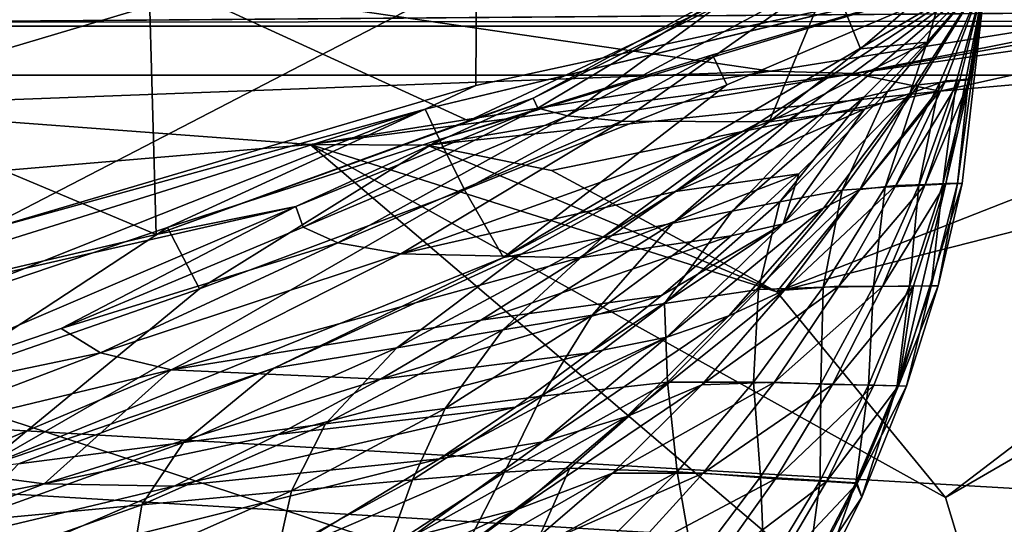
# Model space of a CAD drawing. Header units: metres. Extents: x -1004 to 0, y -808 to 0.
# Tile 132 of 136: x -130 to -77, y -82 to -55. Entities that reach past the tile are written whole.
import ezdxf

# ---------------------------------------------------------------- set-up
doc = ezdxf.new("R2010")
doc.units = ezdxf.units.M

msp = doc.modelspace()

# ---------------------------------------------------------------- linework, layer by layer
at = {"layer": 'None'}
for points in [[(-122.949295, -52.26717, 2041.881958), (-155.788605, -52.26717, 2035.012573), (-122.557411, -66.234146, 2039.442505)], [(-155.788605, -52.26717, 2035.012573), (-154.802704, -73.797615, 2031.346436), (-122.557411, -66.234146, 2039.442505)], [(-105.418335, -58.238441, 214.546005), (-132.063629, -66.104637, 218.87149), (-105.380066, -52.26717, 211.601089)], [(-105.380066, -52.26717, 211.601089), (-132.063629, -66.104637, 218.87149), (-131.927307, -52.26717, 212.860947)], [(-89.060616, -52.26717, 2045.058105), (-122.949295, -52.26717, 2041.881958), (-105.810455, -60.133114, 2042.614258)], [(-122.949295, -52.26717, 2041.881958), (-122.557411, -66.234146, 2039.442505), (-105.810455, -60.133114, 2042.614258)], [(-78.027542, -52.26717, 317.034698), (-107.363808, -61.134037, 433.010529), (-108.133682, -59.501987, 317.037933)], [(-78.090347, -52.2673, 211.625961), (-78.027542, -52.26717, 317.034698), (-108.133682, -59.501987, 317.037933)], [(-78.098579, -52.268791, 211.626617), (-78.090347, -52.2673, 211.625961), (-108.133682, -59.501987, 317.037933)], [(-108.133682, -59.501987, 317.037933), (-105.418335, -58.238441, 214.546005), (-78.098579, -52.268791, 211.626617)], [(-92.7174, -56.595947, 433.010529), (-107.363808, -61.134037, 433.010529), (-78.027542, -52.26717, 317.034698)], [(-89.060616, -52.26717, 2045.058105), (-105.810455, -60.133114, 2042.614258), (-102.336014, -58.90987, 2002.666626)], [(-78.098579, -52.268791, 211.626617), (-105.418335, -58.238441, 214.546005), (-105.380066, -52.26717, 211.601089)], [(-103.921181, -67.462387, 664.637451), (-78.026993, -52.266907, 665.035706), (-90.210342, -60.214169, 673.609619)], [(-78.026993, -52.266907, 665.035706), (-103.921181, -67.462387, 664.637451), (-78.027336, -52.26717, 549.022949)], [(-103.921181, -67.462387, 664.637451), (-91.946564, -58.198627, 548.967529), (-78.027336, -52.26717, 549.022949)], [(-90.103485, -52.26717, 1961.714844), (-102.336014, -58.90987, 2002.666626), (-102.08197, -59.45779, 1961.018188)], [(-90.103485, -52.26717, 1961.714844), (-89.060616, -52.26717, 2045.058105), (-102.336014, -58.90987, 2002.666626)], [(-100.490623, -59.867168, 1919.390381), (-90.103485, -52.26717, 1961.714844), (-102.08197, -59.45779, 1961.018188)], [(-97.583435, -60.140091, 1877.832031), (-86.388184, -52.26717, 1878.44812), (-100.490623, -59.867168, 1919.390381)], [(-86.388184, -52.26717, 1878.44812), (-90.103485, -52.26717, 1961.714844), (-100.490623, -59.867168, 1919.390381)], [(-86.388184, -52.26717, 1878.44812), (-97.583435, -60.140091, 1877.832031), (-89.667374, -60.185959, 1794.900391)], [(-91.946564, -58.198627, 548.967529), (-92.7174, -56.595947, 433.010529), (-78.02742, -52.26717, 433.010529)], [(-78.02742, -52.26717, 433.010529), (-92.7174, -56.595947, 433.010529), (-78.027542, -52.26717, 317.034698)], [(-78.027336, -52.26717, 549.022949), (-91.946564, -58.198627, 548.967529), (-78.02742, -52.26717, 433.010529)], [(-78.026993, -52.266907, 665.035706), (-78.027275, -52.26717, 690.122986), (-90.210342, -60.214169, 673.609619)], [(-90.210342, -60.214169, 673.609619), (-78.027275, -52.26717, 690.122986), (-88.044754, -59.69342, 717.864807)], [(-84.776596, -56.266586, 1795.218872), (-86.388184, -52.26717, 1878.44812), (-89.667374, -60.185959, 1794.900391)], [(-78.027275, -52.26717, 690.122986), (-78.027267, -52.26717, 740.771423), (-88.044754, -59.69342, 717.864807)], [(-88.044754, -59.69342, 717.864807), (-78.027267, -52.26717, 740.771423), (-86.173851, -59.242382, 762.118225)], [(-80.135689, -52.26717, 1795.32666), (-86.388184, -52.26717, 1878.44812), (-84.776596, -56.266586, 1795.218872)], [(-78.027267, -52.26717, 740.771423), (-78.027267, -52.26717, 771.7276), (-86.173851, -59.242382, 762.118225)], [(-86.173851, -59.242382, 762.118225), (-78.027267, -52.26717, 771.7276), (-84.600861, -58.864449, 806.370972)], [(-81.191994, -55.899555, 1711.93042), (-80.135689, -52.26717, 1795.32666), (-84.776596, -56.266586, 1795.218872)], [(-78.027267, -52.26717, 771.7276), (-78.02726, -52.26717, 807.202698), (-84.600861, -58.864449, 806.370972)], [(-84.600861, -58.864449, 806.370972), (-78.02726, -52.26717, 807.202698), (-83.328743, -58.562721, 850.619324)], [(-78.02726, -52.26717, 807.202698), (-78.02726, -52.26717, 851.534851), (-83.328743, -58.562721, 850.619324)], [(-83.328743, -58.562721, 850.619324), (-78.02726, -52.26717, 851.534851), (-81.668594, -58.195709, 939.114014)], [(-82.133667, -58.664024, 1628.469849), (-80.224365, -57.989902, 1545.487549), (-78.027222, -52.26717, 1712.00293)], [(-82.133667, -58.664024, 1628.469849), (-78.027222, -52.26717, 1712.00293), (-81.191994, -55.899555, 1711.93042)], [(-78.02726, -52.26717, 851.534851), (-78.027245, -52.26717, 939.959534), (-81.668594, -58.195709, 939.114014)], [(-81.668594, -58.195709, 939.114014), (-78.027245, -52.26717, 939.959534), (-80.517616, -58.068157, 1027.000732)], [(-78.027222, -52.26717, 1712.00293), (-80.135689, -52.26717, 1795.32666), (-81.191994, -55.899555, 1711.93042)], [(-78.027245, -52.26717, 939.959534), (-78.027237, -52.26717, 1027.725098), (-80.517616, -58.068157, 1027.000732)], [(-80.517616, -58.068157, 1027.000732), (-78.027237, -52.26717, 1027.725098), (-79.618256, -57.990307, 1114.886108)], [(-80.224365, -57.989902, 1545.487549), (-79.446144, -57.936066, 1504.130981), (-78.027222, -52.26717, 1712.00293)], [(-78.027168, -52.26664, 1378.559326), (-78.894318, -57.882343, 1462.569336), (-80.199692, -63.485062, 1462.357666)], [(-79.321945, -63.49044, 1378.553223), (-78.027168, -52.26664, 1378.559326), (-80.199692, -63.485062, 1462.357666)], [(-78.027237, -52.26717, 1027.725098), (-78.027229, -52.26717, 1115.399292), (-79.618256, -57.990307, 1114.886108)], [(-79.618256, -57.990307, 1114.886108), (-78.027229, -52.26717, 1115.399292), (-78.975136, -57.93615, 1203.213867)], [(-78.027222, -52.26717, 1203.58728), (-78.027168, -52.26664, 1378.559326), (-79.575722, -63.498825, 1291.679565)], [(-79.575722, -63.498825, 1291.679565), (-78.027168, -52.26664, 1378.559326), (-79.321945, -63.49044, 1378.553223)], [(-78.975136, -57.93615, 1203.213867), (-78.027222, -52.26717, 1203.58728), (-79.575722, -63.498825, 1291.679565)], [(-78.027222, -52.26717, 1712.00293), (-79.446144, -57.936066, 1504.130981), (-78.027168, -52.26664, 1378.559326)], [(-79.446144, -57.936066, 1504.130981), (-78.894318, -57.882343, 1462.569336), (-78.027168, -52.26664, 1378.559326)], [(-78.027229, -52.26717, 1115.399292), (-78.027222, -52.26717, 1203.58728), (-78.975136, -57.93615, 1203.213867)], [(-84.776596, -56.266586, 1795.218872), (-89.667374, -60.185959, 1794.900391), (-81.191994, -55.899555, 1711.93042)], [(-89.667374, -60.185959, 1794.900391), (-84.568855, -59.497822, 1711.753052), (-81.191994, -55.899555, 1711.93042)], [(-81.191994, -55.899555, 1711.93042), (-84.568855, -59.497822, 1711.753052), (-82.133667, -58.664024, 1628.469849)], [(-106.023788, -63.836273, 548.918579), (-107.363808, -61.134037, 433.010529), (-92.7174, -56.595947, 433.010529)], [(-91.946564, -58.198627, 548.967529), (-106.023788, -63.836273, 548.918579), (-92.7174, -56.595947, 433.010529)], [(-84.815758, -63.816765, 1586.644531), (-80.224365, -57.989902, 1545.487549), (-82.133667, -58.664024, 1628.469849)], [(-84.815758, -63.816765, 1586.644531), (-82.875916, -63.60128, 1545.318359), (-80.224365, -57.989902, 1545.487549)], [(-81.668594, -58.195709, 939.114014), (-80.517616, -58.068157, 1027.000732), (-83.444405, -63.68251, 1026.266113)], [(-83.444405, -63.68251, 1026.266113), (-80.517616, -58.068157, 1027.000732), (-81.640961, -63.593472, 1114.367798)], [(-82.875916, -63.60128, 1545.318359), (-79.446144, -57.936066, 1504.130981), (-80.224365, -57.989902, 1545.487549)], [(-82.875916, -63.60128, 1545.318359), (-81.3078, -63.551373, 1503.929199), (-79.446144, -57.936066, 1504.130981)], [(-80.517616, -58.068157, 1027.000732), (-79.618256, -57.990307, 1114.886108), (-81.640961, -63.593472, 1114.367798)], [(-81.640961, -63.593472, 1114.367798), (-79.618256, -57.990307, 1114.886108), (-80.352234, -63.532413, 1202.837402)], [(-78.894318, -57.882343, 1462.569336), (-81.3078, -63.551373, 1503.929199), (-80.199692, -63.485062, 1462.357666)], [(-81.3078, -63.551373, 1503.929199), (-78.894318, -57.882343, 1462.569336), (-79.446144, -57.936066, 1504.130981)], [(-79.618256, -57.990307, 1114.886108), (-78.975136, -57.93615, 1203.213867), (-80.352234, -63.532413, 1202.837402)], [(-80.352234, -63.532413, 1202.837402), (-78.975136, -57.93615, 1203.213867), (-79.575722, -63.498825, 1291.679565)], [(-132.063629, -66.104637, 218.87149), (-105.418335, -58.238441, 214.546005), (-108.133682, -59.501987, 317.037933)], [(-91.946564, -58.198627, 548.967529), (-103.921181, -67.462387, 664.637451), (-106.023788, -63.836273, 548.918579)], [(-84.600861, -58.864449, 806.370972), (-83.328743, -58.562721, 850.619324), (-89.100578, -64.467682, 849.693115)], [(-89.100578, -64.467682, 849.693115), (-83.328743, -58.562721, 850.619324), (-85.754272, -63.852608, 938.194458)], [(-83.328743, -58.562721, 850.619324), (-81.668594, -58.195709, 939.114014), (-85.754272, -63.852608, 938.194458)], [(-85.754272, -63.852608, 938.194458), (-81.668594, -58.195709, 939.114014), (-83.444405, -63.68251, 1026.266113)], [(-102.336014, -58.90987, 2002.666626), (-122.557411, -66.234146, 2039.442505), (-115.076073, -64.721382, 2001.588379)], [(-102.336014, -58.90987, 2002.666626), (-105.810455, -60.133114, 2042.614258), (-122.557411, -66.234146, 2039.442505)], [(-102.08197, -59.45779, 1961.018188), (-102.336014, -58.90987, 2002.666626), (-115.076073, -64.721382, 2001.588379)], [(-86.173851, -59.242382, 762.118225), (-84.600861, -58.864449, 806.370972), (-91.66674, -64.980286, 805.527954)], [(-91.66674, -64.980286, 805.527954), (-84.600861, -58.864449, 806.370972), (-89.100578, -64.467682, 849.693115)], [(-84.568855, -59.497822, 1711.753052), (-88.932442, -65.656166, 1669.758911), (-82.133667, -58.664024, 1628.469849)], [(-82.133667, -58.664024, 1628.469849), (-88.932442, -65.656166, 1669.758911), (-86.7612, -64.811493, 1628.184082)], [(-86.7612, -64.811493, 1628.184082), (-84.815758, -63.816765, 1586.644531), (-82.133667, -58.664024, 1628.469849)], [(-137.695007, -68.767494, 317.040314), (-132.063629, -66.104637, 218.87149), (-108.133682, -59.501987, 317.037933)], [(-108.133682, -59.501987, 317.037933), (-136.478378, -70.764824, 433.010529), (-137.695007, -68.767494, 317.040314)], [(-108.133682, -59.501987, 317.037933), (-121.951019, -65.858948, 433.010529), (-136.478378, -70.764824, 433.010529)], [(-107.363808, -61.134037, 433.010529), (-121.951019, -65.858948, 433.010529), (-108.133682, -59.501987, 317.037933)], [(-102.08197, -59.45779, 1961.018188), (-115.076073, -64.721382, 2001.588379), (-114.682365, -65.832939, 1959.967407)], [(-100.490623, -59.867168, 1919.390381), (-102.08197, -59.45779, 1961.018188), (-114.682365, -65.832939, 1959.967407)], [(-88.044754, -59.69342, 717.864807), (-86.173851, -59.242382, 762.118225), (-94.840462, -65.623978, 761.445068)], [(-94.840462, -65.623978, 761.445068), (-86.173851, -59.242382, 762.118225), (-91.66674, -64.980286, 805.527954)], [(-88.076874, -62.968689, 1711.536499), (-84.568855, -59.497822, 1711.753052), (-94.697556, -63.922615, 1794.523315)], [(-84.568855, -59.497822, 1711.753052), (-89.667374, -60.185959, 1794.900391), (-94.697556, -63.922615, 1794.523315)], [(-88.932442, -65.656166, 1669.758911), (-84.568855, -59.497822, 1711.753052), (-88.076874, -62.968689, 1711.536499)], [(-100.490623, -59.867168, 1919.390381), (-114.682365, -65.832939, 1959.967407), (-112.807594, -66.677177, 1918.366821)], [(-97.583435, -60.140091, 1877.832031), (-100.490623, -59.867168, 1919.390381), (-112.807594, -66.677177, 1918.366821)], [(-97.583435, -60.140091, 1877.832031), (-112.807594, -66.677177, 1918.366821), (-109.442467, -67.259026, 1876.839844)], [(-89.667374, -60.185959, 1794.900391), (-97.583435, -60.140091, 1877.832031), (-109.442467, -67.259026, 1876.839844)], [(-94.697556, -63.922615, 1794.523315), (-89.667374, -60.185959, 1794.900391), (-109.442467, -67.259026, 1876.839844)], [(-90.210342, -60.214169, 673.609619), (-88.044754, -59.69342, 717.864807), (-98.615929, -66.392662, 717.466614)], [(-98.615929, -66.392662, 717.466614), (-88.044754, -59.69342, 717.864807), (-94.840462, -65.623978, 761.445068)], [(-102.986794, -67.279617, 673.609619), (-103.921181, -67.462387, 664.637451), (-90.210342, -60.214169, 673.609619)], [(-102.986794, -67.279617, 673.609619), (-90.210342, -60.214169, 673.609619), (-98.615929, -66.392662, 717.466614)], [(-121.951019, -65.858948, 433.010529), (-107.363808, -61.134037, 433.010529), (-120.235397, -69.151024, 548.876343)], [(-107.363808, -61.134037, 433.010529), (-106.023788, -63.836273, 548.918579), (-120.235397, -69.151024, 548.876343)], [(-91.709427, -66.307159, 1711.274536), (-88.076874, -62.968689, 1711.536499), (-99.857048, -67.471527, 1794.077393)], [(-88.076874, -62.968689, 1711.536499), (-94.697556, -63.922615, 1794.523315), (-99.857048, -67.471527, 1794.077393)], [(-91.709427, -66.307159, 1711.274536), (-88.932442, -65.656166, 1669.758911), (-88.076874, -62.968689, 1711.536499)], [(-103.921181, -67.462387, 664.637451), (-131.962418, -78.791046, 664.340454), (-106.023788, -63.836273, 548.918579)], [(-106.023788, -63.836273, 548.918579), (-131.962418, -78.791046, 664.340454), (-120.235397, -69.151024, 548.876343)], [(-91.831917, -70.596245, 1627.783813), (-84.815758, -63.816765, 1586.644531), (-86.7612, -64.811493, 1628.184082)], [(-91.831917, -70.596245, 1627.783813), (-88.860901, -69.213585, 1586.367065), (-84.815758, -63.816765, 1586.644531)], [(-86.780418, -69.053185, 1025.528198), (-90.247612, -69.182137, 937.265625), (-85.754272, -63.852608, 938.194458)], [(-85.754272, -63.852608, 938.194458), (-90.247612, -69.182137, 937.265625), (-89.100578, -64.467682, 849.693115)], [(-88.860901, -69.213585, 1586.367065), (-82.875916, -63.60128, 1545.318359), (-84.815758, -63.816765, 1586.644531)], [(-88.860901, -69.213585, 1586.367065), (-85.940224, -68.998993, 1545.06665), (-82.875916, -63.60128, 1545.318359)], [(-84.075989, -69.017807, 1113.848877), (-86.780418, -69.053185, 1025.528198), (-83.444405, -63.68251, 1026.266113)], [(-83.444405, -63.68251, 1026.266113), (-86.780418, -69.053185, 1025.528198), (-85.754272, -63.852608, 938.194458)], [(-81.3078, -63.551373, 1503.929199), (-85.940224, -68.998993, 1545.06665), (-83.587868, -69.011398, 1503.663208)], [(-85.940224, -68.998993, 1545.06665), (-81.3078, -63.551373, 1503.929199), (-82.875916, -63.60128, 1545.318359)], [(-82.145134, -68.99501, 1202.461548), (-84.075989, -69.017807, 1113.848877), (-81.640961, -63.593472, 1114.367798)], [(-81.640961, -63.593472, 1114.367798), (-84.075989, -69.017807, 1113.848877), (-83.444405, -63.68251, 1026.266113)], [(-80.199692, -63.485062, 1462.357666), (-81.3078, -63.551373, 1503.929199), (-83.587868, -69.011398, 1503.663208)], [(-83.587868, -69.011398, 1503.663208), (-81.927521, -68.974113, 1462.103516), (-80.199692, -63.485062, 1462.357666)], [(-82.738708, -74.34906, 1420.199829), (-79.321945, -63.49044, 1378.553223), (-80.199692, -63.485062, 1462.357666)], [(-81.927521, -68.974113, 1462.103516), (-82.738708, -74.34906, 1420.199829), (-80.199692, -63.485062, 1462.357666)], [(-82.738708, -74.34906, 1420.199829), (-80.609909, -68.979897, 1378.547241), (-79.321945, -63.49044, 1378.553223)], [(-80.98365, -68.984207, 1291.361328), (-82.145134, -68.99501, 1202.461548), (-80.352234, -63.532413, 1202.837402)], [(-80.352234, -63.532413, 1202.837402), (-82.145134, -68.99501, 1202.461548), (-81.640961, -63.593472, 1114.367798)], [(-80.609909, -68.979897, 1378.547241), (-80.98365, -68.984207, 1291.361328), (-79.575722, -63.498825, 1291.679565)], [(-79.575722, -63.498825, 1291.679565), (-80.98365, -68.984207, 1291.361328), (-80.352234, -63.532413, 1202.837402)], [(-79.321945, -63.49044, 1378.553223), (-80.609909, -68.979897, 1378.547241), (-79.575722, -63.498825, 1291.679565)], [(-99.857048, -67.471527, 1794.077393), (-94.697556, -63.922615, 1794.523315), (-109.442467, -67.259026, 1876.839844)], [(-140.936325, -75.793083, 1956.641357), (-115.076073, -64.721382, 2001.588379), (-154.802704, -73.797615, 2031.346436)], [(-115.076073, -64.721382, 2001.588379), (-122.557411, -66.234146, 2039.442505), (-154.802704, -73.797615, 2031.346436)], [(-127.66198, -71.276848, 1958.514526), (-115.076073, -64.721382, 2001.588379), (-140.936325, -75.793083, 1956.641357)], [(-114.682365, -65.832939, 1959.967407), (-115.076073, -64.721382, 2001.588379), (-127.66198, -71.276848, 1958.514526)], [(-90.247612, -69.182137, 937.265625), (-95.292969, -69.925453, 848.762817), (-89.100578, -64.467682, 849.693115)], [(-89.100578, -64.467682, 849.693115), (-95.292969, -69.925453, 848.762817), (-91.66674, -64.980286, 805.527954)], [(-95.162209, -71.740311, 1669.234741), (-91.831917, -70.596245, 1627.783813), (-86.7612, -64.811493, 1628.184082)], [(-88.932442, -65.656166, 1669.758911), (-95.162209, -71.740311, 1669.234741), (-86.7612, -64.811493, 1628.184082)], [(-95.292969, -69.925453, 848.762817), (-99.165009, -70.556702, 804.683838), (-91.66674, -64.980286, 805.527954)], [(-91.66674, -64.980286, 805.527954), (-99.165009, -70.556702, 804.683838), (-94.840462, -65.623978, 761.445068)], [(-121.951019, -65.858948, 433.010529), (-134.57132, -74.131554, 548.841064), (-136.478378, -70.764824, 433.010529)], [(-120.235397, -69.151024, 548.876343), (-134.57132, -74.131554, 548.841064), (-121.951019, -65.858948, 433.010529)], [(-112.807594, -66.677177, 1918.366821), (-114.682365, -65.832939, 1959.967407), (-127.66198, -71.276848, 1958.514526)], [(-99.165009, -70.556702, 804.683838), (-103.955116, -71.352028, 760.772522), (-94.840462, -65.623978, 761.445068)], [(-94.840462, -65.623978, 761.445068), (-103.955116, -71.352028, 760.772522), (-98.615929, -66.392662, 717.466614)], [(-95.162209, -71.740311, 1669.234741), (-88.932442, -65.656166, 1669.758911), (-99.3218, -72.569763, 1710.598145)], [(-99.3218, -72.569763, 1710.598145), (-88.932442, -65.656166, 1669.758911), (-95.459908, -69.508591, 1710.961914)], [(-88.932442, -65.656166, 1669.758911), (-91.709427, -66.307159, 1711.274536), (-95.459908, -69.508591, 1710.961914)], [(-103.955116, -71.352028, 760.772522), (-109.654808, -72.302483, 717.069336), (-98.615929, -66.392662, 717.466614)], [(-98.615929, -66.392662, 717.466614), (-109.654808, -72.302483, 717.069336), (-102.986794, -67.279617, 673.609619)], [(-95.459908, -69.508591, 1710.961914), (-91.709427, -66.307159, 1711.274536), (-105.135963, -70.828232, 1793.554321)], [(-91.709427, -66.307159, 1711.274536), (-99.857048, -67.471527, 1794.077393), (-105.135963, -70.828232, 1793.554321)], [(-112.807594, -66.677177, 1918.366821), (-127.66198, -71.276848, 1958.514526), (-125.541519, -72.573311, 1916.957031)], [(-109.442467, -67.259026, 1876.839844), (-112.807594, -66.677177, 1918.366821), (-125.541519, -72.573311, 1916.957031)], [(-116.255005, -73.398125, 673.609558), (-131.962418, -78.791046, 664.340454), (-103.921181, -67.462387, 664.637451)], [(-121.748657, -73.494186, 1875.482666), (-109.442467, -67.259026, 1876.839844), (-125.541519, -72.573311, 1916.957031)], [(-99.857048, -67.471527, 1794.077393), (-109.442467, -67.259026, 1876.839844), (-121.748657, -73.494186, 1875.482666)], [(-105.135963, -70.828232, 1793.554321), (-99.857048, -67.471527, 1794.077393), (-121.748657, -73.494186, 1875.482666)], [(-109.654808, -72.302483, 717.069336), (-116.255005, -73.398125, 673.609558), (-102.986794, -67.279617, 673.609619)], [(-102.986794, -67.279617, 673.609619), (-116.255005, -73.398125, 673.609558), (-103.921181, -67.462387, 664.637451)], [(-131.962418, -78.791046, 664.340454), (-134.57132, -74.131554, 548.841064), (-120.235397, -69.151024, 548.876343)], [(-90.247612, -69.182137, 937.265625), (-95.126785, -74.159958, 936.331665), (-95.292969, -69.925453, 848.762817)], [(-90.509949, -74.157616, 1024.790161), (-95.126785, -74.159958, 936.331665), (-90.247612, -69.182137, 937.265625)], [(-85.940224, -68.998993, 1545.06665), (-93.292236, -74.294632, 1585.994751), (-89.396103, -74.152328, 1544.732056)], [(-93.292236, -74.294632, 1585.994751), (-85.940224, -68.998993, 1545.06665), (-88.860901, -69.213585, 1586.367065)], [(-86.911873, -74.242378, 1113.331421), (-90.509949, -74.157616, 1024.790161), (-86.780418, -69.053185, 1025.528198)], [(-86.780418, -69.053185, 1025.528198), (-90.509949, -74.157616, 1024.790161), (-90.247612, -69.182137, 937.265625)], [(-83.587868, -69.011398, 1503.663208), (-85.940224, -68.998993, 1545.06665), (-89.396103, -74.152328, 1544.732056)], [(-89.396103, -74.152328, 1544.732056), (-86.270844, -74.283821, 1503.333862), (-83.587868, -69.011398, 1503.663208)], [(-84.345093, -74.304749, 1202.087646), (-86.911873, -74.242378, 1113.331421), (-84.075989, -69.017807, 1113.848877)], [(-84.075989, -69.017807, 1113.848877), (-86.911873, -74.242378, 1113.331421), (-86.780418, -69.053185, 1025.528198)], [(-86.270844, -74.283821, 1503.333862), (-81.927521, -68.974113, 1462.103516), (-83.587868, -69.011398, 1503.663208)], [(-81.927521, -68.974113, 1462.103516), (-86.270844, -74.283821, 1503.333862), (-84.066551, -74.316093, 1461.808472)], [(-82.803329, -74.344215, 1291.044678), (-84.345093, -74.304749, 1202.087646), (-82.145134, -68.99501, 1202.461548)], [(-82.145134, -68.99501, 1202.461548), (-84.345093, -74.304749, 1202.087646), (-84.075989, -69.017807, 1113.848877)], [(-82.738708, -74.34906, 1420.199829), (-81.927521, -68.974113, 1462.103516), (-84.066551, -74.316093, 1461.808472)], [(-82.301102, -74.358047, 1378.54248), (-82.803329, -74.344215, 1291.044678), (-80.98365, -68.984207, 1291.361328)], [(-80.98365, -68.984207, 1291.361328), (-82.803329, -74.344215, 1291.044678), (-82.145134, -68.99501, 1202.461548)], [(-82.301102, -74.358047, 1378.54248), (-80.609909, -68.979897, 1378.547241), (-82.738708, -74.34906, 1420.199829)], [(-80.609909, -68.979897, 1378.547241), (-82.301102, -74.358047, 1378.54248), (-80.98365, -68.984207, 1291.361328)], [(-110.525337, -73.990471, 1792.953125), (-95.459908, -69.508591, 1710.961914), (-105.135963, -70.828232, 1793.554321)], [(-95.459908, -69.508591, 1710.961914), (-110.525337, -73.990471, 1792.953125), (-99.3218, -72.569763, 1710.598145)], [(-97.310814, -75.989052, 1627.266968), (-88.860901, -69.213585, 1586.367065), (-91.831917, -70.596245, 1627.783813)], [(-97.310814, -75.989052, 1627.266968), (-93.292236, -74.294632, 1585.994751), (-88.860901, -69.213585, 1586.367065)], [(-95.126785, -74.159958, 936.331665), (-101.874451, -74.908958, 847.833008), (-95.292969, -69.925453, 848.762817)], [(-95.292969, -69.925453, 848.762817), (-101.874451, -74.908958, 847.833008), (-99.165009, -70.556702, 804.683838)], [(-101.874451, -74.908958, 847.833008), (-107.05658, -75.564842, 803.843018), (-99.165009, -70.556702, 804.683838)], [(-99.165009, -70.556702, 804.683838), (-107.05658, -75.564842, 803.843018), (-103.955116, -71.352028, 760.772522)], [(-101.812149, -77.349113, 1668.556885), (-91.831917, -70.596245, 1627.783813), (-95.162209, -71.740311, 1669.234741)], [(-101.812149, -77.349113, 1668.556885), (-97.310814, -75.989052, 1627.266968), (-91.831917, -70.596245, 1627.783813)], [(-125.541519, -72.573311, 1916.957031), (-127.66198, -71.276848, 1958.514526), (-140.936325, -75.793083, 1956.641357)], [(-121.748657, -73.494186, 1875.482666), (-110.525337, -73.990471, 1792.953125), (-105.135963, -70.828232, 1793.554321)], [(-107.05658, -75.564842, 803.843018), (-113.46891, -76.395531, 760.104248), (-103.955116, -71.352028, 760.772522)], [(-103.955116, -71.352028, 760.772522), (-113.46891, -76.395531, 760.104248), (-109.654808, -72.302483, 717.069336)], [(-107.353874, -78.259911, 1709.719238), (-101.812149, -77.349113, 1668.556885), (-95.162209, -71.740311, 1669.234741)], [(-107.353874, -78.259911, 1709.719238), (-95.162209, -71.740311, 1669.234741), (-103.28862, -75.487816, 1710.183716)], [(-103.28862, -75.487816, 1710.183716), (-95.162209, -71.740311, 1669.234741), (-99.3218, -72.569763, 1710.598145)], [(-113.46891, -76.395531, 760.104248), (-121.100624, -77.389404, 716.675293), (-109.654808, -72.302483, 717.069336)], [(-109.654808, -72.302483, 717.069336), (-121.100624, -77.389404, 716.675293), (-116.255005, -73.398125, 673.609558)], [(-138.608734, -77.553337, 1915.145508), (-125.541519, -72.573311, 1916.957031), (-140.936325, -75.793083, 1956.641357)], [(-121.748657, -73.494186, 1875.482666), (-125.541519, -72.573311, 1916.957031), (-138.608734, -77.553337, 1915.145508)], [(-110.525337, -73.990471, 1792.953125), (-116.016449, -76.956589, 1792.274536), (-99.3218, -72.569763, 1710.598145)], [(-99.3218, -72.569763, 1710.598145), (-116.016449, -76.956589, 1792.274536), (-103.28862, -75.487816, 1710.183716)], [(-116.255005, -73.398125, 673.609558), (-129.939682, -78.533386, 673.609558), (-131.962418, -78.791046, 664.340454)], [(-121.100624, -77.389404, 716.675293), (-129.939682, -78.533386, 673.609558), (-116.255005, -73.398125, 673.609558)], [(-134.420349, -78.837753, 1873.747803), (-121.748657, -73.494186, 1875.482666), (-138.608734, -77.553337, 1915.145508)], [(-134.420349, -78.837753, 1873.747803), (-128.570145, -79.605072, 1832.536011), (-121.748657, -73.494186, 1875.482666)], [(-128.570145, -79.605072, 1832.536011), (-110.525337, -73.990471, 1792.953125), (-121.748657, -73.494186, 1875.482666)], [(-110.525337, -73.990471, 1792.953125), (-128.570145, -79.605072, 1832.536011), (-116.016449, -76.956589, 1792.274536)], [(-95.126785, -74.159958, 936.331665), (-100.365005, -78.75853, 935.397766), (-103.870659, -78.979111, 891.070557)], [(-95.126785, -74.159958, 936.331665), (-103.870659, -78.979111, 891.070557), (-101.874451, -74.908958, 847.833008)], [(-93.292236, -74.294632, 1585.994751), (-103.160469, -80.963936, 1626.636719), (-98.079422, -79.033325, 1585.530396)], [(-103.160469, -80.963936, 1626.636719), (-93.292236, -74.294632, 1585.994751), (-97.310814, -75.989052, 1627.266968)], [(-94.613037, -78.968376, 1024.055908), (-100.365005, -78.75853, 935.397766), (-95.126785, -74.159958, 936.331665)], [(-89.396103, -74.152328, 1544.732056), (-93.292236, -74.294632, 1585.994751), (-98.079422, -79.033325, 1585.530396)], [(-93.219688, -79.032333, 1544.317749), (-89.396103, -74.152328, 1544.732056), (-98.079422, -79.033325, 1585.530396)], [(-90.509949, -74.157616, 1024.790161), (-94.613037, -78.968376, 1024.055908), (-95.126785, -74.159958, 936.331665)], [(-90.133972, -79.23996, 1112.817993), (-94.613037, -78.968376, 1024.055908), (-90.509949, -74.157616, 1024.790161)], [(-86.270844, -74.283821, 1503.333862), (-89.396103, -74.152328, 1544.732056), (-93.219688, -79.032333, 1544.317749)], [(-86.270844, -74.283821, 1503.333862), (-93.219688, -79.032333, 1544.317749), (-89.338058, -79.337486, 1502.944336)], [(-86.911873, -74.242378, 1113.331421), (-90.133972, -79.23996, 1112.817993), (-90.509949, -74.157616, 1024.790161)], [(-86.940941, -79.434784, 1201.717407), (-90.133972, -79.23996, 1112.817993), (-86.911873, -74.242378, 1113.331421)], [(-84.066551, -74.316093, 1461.808472), (-86.270844, -74.283821, 1503.333862), (-89.338058, -79.337486, 1502.944336)], [(-89.338058, -79.337486, 1502.944336), (-86.602448, -79.478333, 1461.476074), (-84.066551, -74.316093, 1461.808472)], [(-84.345093, -74.304749, 1202.087646), (-86.940941, -79.434784, 1201.717407), (-86.911873, -74.242378, 1113.331421)], [(-85.025871, -79.552635, 1290.731323), (-86.940941, -79.434784, 1201.717407), (-84.345093, -74.304749, 1202.087646)], [(-86.602448, -79.478333, 1461.476074), (-82.738708, -74.34906, 1420.199829), (-84.066551, -74.316093, 1461.808472)], [(-86.602448, -79.478333, 1461.476074), (-84.957016, -79.581863, 1419.993286), (-82.738708, -74.34906, 1420.199829)], [(-82.803329, -74.344215, 1291.044678), (-85.025871, -79.552635, 1290.731323), (-84.345093, -74.304749, 1202.087646)], [(-84.710953, -80.322525, 1378.539551), (-85.025871, -79.552635, 1290.731323), (-82.803329, -74.344215, 1291.044678)], [(-84.957016, -79.581863, 1419.993286), (-82.301102, -74.358047, 1378.54248), (-82.738708, -74.34906, 1420.199829)], [(-84.710953, -80.322525, 1378.539551), (-82.301102, -74.358047, 1378.54248), (-84.957016, -79.581863, 1419.993286)], [(-82.301102, -74.358047, 1378.54248), (-84.710953, -80.322525, 1378.539551), (-82.803329, -74.344215, 1291.044678)], [(-103.870659, -78.979111, 891.070557), (-108.807663, -79.389809, 846.908997), (-101.874451, -74.908958, 847.833008)], [(-101.874451, -74.908958, 847.833008), (-108.807663, -79.389809, 846.908997), (-107.05658, -75.564842, 803.843018)], [(-121.600563, -79.724915, 1791.519409), (-107.353874, -78.259911, 1709.719238), (-103.28862, -75.487816, 1710.183716)], [(-116.016449, -76.956589, 1792.274536), (-121.600563, -79.724915, 1791.519409), (-103.28862, -75.487816, 1710.183716)], [(-108.807663, -79.389809, 846.908997), (-115.296082, -79.975769, 803.010254), (-107.05658, -75.564842, 803.843018)], [(-107.05658, -75.564842, 803.843018), (-115.296082, -79.975769, 803.010254), (-113.46891, -76.395531, 760.104248)], [(-108.837265, -82.458397, 1667.729248), (-97.310814, -75.989052, 1627.266968), (-101.812149, -77.349113, 1668.556885)], [(-108.837265, -82.458397, 1667.729248), (-103.160469, -80.963936, 1626.636719), (-97.310814, -75.989052, 1627.266968)], [(-115.296082, -79.975769, 803.010254), (-123.326469, -80.724953, 759.444092), (-113.46891, -76.395531, 760.104248)], [(-113.46891, -76.395531, 760.104248), (-123.326469, -80.724953, 759.444092), (-121.100624, -77.389404, 716.675293)], [(-128.570145, -79.605072, 1832.536011), (-121.600563, -79.724915, 1791.519409), (-116.016449, -76.956589, 1792.274536)], [(-123.326469, -80.724953, 759.444092), (-132.885666, -81.623222, 716.286682), (-121.100624, -77.389404, 716.675293)], [(-132.885666, -81.623222, 716.286682), (-129.939682, -78.533386, 673.609558), (-121.100624, -77.389404, 716.675293)], [(-115.75219, -83.35688, 1708.64209), (-101.812149, -77.349113, 1668.556885), (-107.353874, -78.259911, 1709.719238)], [(-115.75219, -83.35688, 1708.64209), (-108.837265, -82.458397, 1667.729248), (-101.812149, -77.349113, 1668.556885)], [(-183.124222, -78.244965, 1117.911743), (-94.362564, -93.896042, 1275.237061), (-162.182098, -81.937622, 1583.933594)], [(-94.362564, -93.896042, 1275.237061), (-183.124222, -78.244965, 1117.911743), (-98.381828, -93.187332, 1171.671021)], [(-183.124222, -78.244965, 1117.911743), (-171.022415, -80.378838, 1067.585449), (-98.381828, -93.187332, 1171.671021)], [(-133.011703, -84.663963, 1789.782104), (-115.75219, -83.35688, 1708.64209), (-107.353874, -78.259911, 1709.719238)], [(-133.011703, -84.663963, 1789.782104), (-107.353874, -78.259911, 1709.719238), (-121.600563, -79.724915, 1791.519409)], [(-147.378677, -83.290215, 1871.639893), (-128.570145, -79.605072, 1832.536011), (-134.420349, -78.837753, 1873.747803)], [(-103.870659, -78.979111, 891.070557), (-105.933418, -82.952377, 934.469238), (-110.133003, -83.064247, 890.125854)], [(-108.807663, -79.389809, 846.908997), (-103.870659, -78.979111, 891.070557), (-110.133003, -83.064247, 890.125854)], [(-98.079422, -79.033325, 1585.530396), (-103.160469, -80.963936, 1626.636719), (-109.336327, -85.501244, 1625.895142)], [(-109.336327, -85.501244, 1625.895142), (-103.184792, -83.408333, 1584.97644), (-98.079422, -79.033325, 1585.530396)], [(-100.365005, -78.75853, 935.397766), (-105.933418, -82.952377, 934.469238), (-103.870659, -78.979111, 891.070557)], [(-102.318489, -83.140862, 978.871033), (-105.933418, -82.952377, 934.469238), (-100.365005, -78.75853, 935.397766)], [(-97.379189, -83.614105, 1543.826904), (-93.219688, -79.032333, 1544.317749), (-103.184792, -83.408333, 1584.97644)], [(-103.184792, -83.408333, 1584.97644), (-93.219688, -79.032333, 1544.317749), (-98.079422, -79.033325, 1585.530396)], [(-94.613037, -78.968376, 1024.055908), (-102.318489, -83.140862, 978.871033), (-100.365005, -78.75853, 935.397766)], [(-94.613037, -78.968376, 1024.055908), (-99.068069, -83.459389, 1023.329651), (-102.318489, -83.140862, 978.871033)], [(-93.726181, -83.984138, 1112.311523), (-99.068069, -83.459389, 1023.329651), (-94.613037, -78.968376, 1024.055908)], [(-89.338058, -79.337486, 1502.944336), (-93.219688, -79.032333, 1544.317749), (-97.379189, -83.614105, 1543.826904)], [(-90.133972, -79.23996, 1112.817993), (-93.726181, -83.984138, 1112.311523), (-94.613037, -78.968376, 1024.055908)], [(-225.76767, -79.417076, 1606.705933), (-169.542542, -91.336334, 1606.390991), (-119.321007, -92.487083, 1606.36377)], [(-119.321007, -92.487083, 1606.36377), (-119.718735, -92.437691, 1608.05957), (-225.76767, -79.417076, 1606.705933)], [(-119.718735, -92.437691, 1608.05957), (-132.332764, -90.889435, 1656.164795), (-225.76767, -79.417076, 1606.705933)], [(-128.570145, -79.605072, 1832.536011), (-147.378677, -83.290215, 1871.639893), (-140.945755, -84.348221, 1830.572021)], [(-121.600563, -79.724915, 1791.519409), (-128.570145, -79.605072, 1832.536011), (-140.945755, -84.348221, 1830.572021)], [(-140.945755, -84.348221, 1830.572021), (-133.011703, -84.663963, 1789.782104), (-121.600563, -79.724915, 1791.519409)], [(-115.296082, -79.975769, 803.010254), (-108.807663, -79.389809, 846.908997), (-116.05323, -83.342796, 845.996094)], [(-116.05323, -83.342796, 845.996094), (-108.807663, -79.389809, 846.908997), (-110.133003, -83.064247, 890.125854)], [(-97.379189, -83.614105, 1543.826904), (-92.762398, -84.144188, 1502.497925), (-89.338058, -79.337486, 1502.944336)], [(-89.920609, -84.358788, 1201.353027), (-93.726181, -83.984138, 1112.311523), (-90.133972, -79.23996, 1112.817993)], [(-92.762398, -84.144188, 1502.497925), (-86.602448, -79.478333, 1461.476074), (-89.338058, -79.337486, 1502.944336)], [(-89.511696, -84.430191, 1461.110107), (-86.602448, -79.478333, 1461.476074), (-92.762398, -84.144188, 1502.497925)], [(-86.940941, -79.434784, 1201.717407), (-89.920609, -84.358788, 1201.353027), (-90.133972, -79.23996, 1112.817993)], [(-87.641586, -84.583519, 1290.422607), (-89.920609, -84.358788, 1201.353027), (-86.940941, -79.434784, 1201.717407)], [(-84.957016, -79.581863, 1419.993286), (-86.602448, -79.478333, 1461.476074), (-89.511696, -84.430191, 1461.110107)], [(-87.560013, -84.626404, 1419.772827), (-84.957016, -79.581863, 1419.993286), (-89.511696, -84.430191, 1461.110107)], [(-85.025871, -79.552635, 1290.731323), (-87.641586, -84.583519, 1290.422607), (-86.940941, -79.434784, 1201.717407)], [(-86.871994, -84.664139, 1378.540161), (-87.641586, -84.583519, 1290.422607), (-85.025871, -79.552635, 1290.731323)], [(-87.560013, -84.626404, 1419.772827), (-84.710953, -80.322525, 1378.539551), (-84.957016, -79.581863, 1419.993286)], [(-84.710953, -80.322525, 1378.539551), (-86.871994, -84.664139, 1378.540161), (-85.025871, -79.552635, 1290.731323)], [(-123.326469, -80.724953, 759.444092), (-115.296082, -79.975769, 803.010254), (-123.835861, -83.764595, 802.190491)], [(-123.835861, -83.764595, 802.190491), (-115.296082, -79.975769, 803.010254), (-116.05323, -83.342796, 845.996094)], [(-98.381828, -93.187332, 1171.671021), (-171.022415, -80.378838, 1067.585449), (-105.083031, -92.00573, 1068.243774)], [(-171.022415, -80.378838, 1067.585449), (-162.197556, -81.934898, 1016.561646), (-105.083031, -92.00573, 1068.243774)], [(-132.885666, -81.623222, 716.286682), (-123.326469, -80.724953, 759.444092), (-133.469894, -84.315865, 758.795898)], [(-133.469894, -84.315865, 758.795898), (-123.326469, -80.724953, 759.444092), (-123.835861, -83.764595, 802.190491)], [(-86.871994, -84.664139, 1378.540161), (-84.710953, -80.322525, 1378.539551), (-87.560013, -84.626404, 1419.772827)], [(-103.160469, -80.963936, 1626.636719), (-116.185768, -87.0513, 1666.75354), (-109.336327, -85.501244, 1625.895142)], [(-116.185768, -87.0513, 1666.75354), (-103.160469, -80.963936, 1626.636719), (-108.837265, -82.458397, 1667.729248)]]:
    msp.add_3dface(points, dxfattribs=at)
at = {"layer": 'None012310'}
for points in [[(-51.716675, -51.714104, 2065.279785), (-952.320618, -51.714104, 2065.279785), (-502.018646, -55.05748, 2077.158447)], [(-54.777439, -54.774872, 2076.154297), (-51.716675, -51.714104, 2065.279785), (-502.018646, -55.05748, 2077.158447)], [(-502.018646, -57.672649, 2075.415039), (-949.849792, -54.184963, 2063.023682), (-54.187531, -54.184963, 2063.023682)], [(-57.675217, -57.672649, 2075.415039), (-502.018646, -57.672649, 2075.415039), (-54.187531, -54.184963, 2063.023682)], [(-55.064697, -55.05748, 2077.158447), (-54.777439, -54.774872, 2076.154297), (-502.018646, -55.05748, 2077.158447)], [(-102.282211, -155.084702, 2143.836426), (-502.018646, -55.05748, 2077.158447), (-183.245575, -194.333847, 2169.999756)], [(-102.282211, -155.084702, 2143.836426), (-85.649628, -133.430511, 2129.401611), (-502.018646, -55.05748, 2077.158447)], [(-85.649628, -133.430511, 2129.401611), (-71.919212, -108.316185, 2112.660645), (-502.018646, -55.05748, 2077.158447)], [(-502.018646, -55.05748, 2077.158447), (-71.919212, -108.316185, 2112.660645), (-61.463383, -80.740639, 2094.278809)], [(-61.463383, -80.740639, 2094.278809), (-55.064697, -55.05748, 2077.158447), (-502.018646, -55.05748, 2077.158447)], [(-502.018646, -57.672649, 2075.415039), (-104.109055, -156.91658, 2141.570801), (-183.245575, -195.279739, 2167.143799)], [(-57.675217, -57.672649, 2075.415039), (-64.179741, -84.149132, 2093.064209), (-502.018646, -57.672649, 2075.415039)], [(-64.179741, -84.149132, 2093.064209), (-74.454552, -111.255226, 2111.133057), (-502.018646, -57.672649, 2075.415039)], [(-502.018646, -57.672649, 2075.415039), (-74.454552, -111.255226, 2111.133057), (-87.850006, -135.748581, 2127.460449)], [(-87.850006, -135.748581, 2127.460449), (-104.109055, -156.91658, 2141.570801), (-502.018646, -57.672649, 2075.415039)]]:
    msp.add_3dface(points, dxfattribs=at)
at = {"layer": 'None012349'}
for points in [[(-10, -10, 90), (-502.018646, -625.846375, 90), (-994.037292, -10, 90)], [(-494.003571, -626.560364, 90), (-502.018646, -625.846375, 90), (-10, -10, 90)], [(-485.779327, -628.854126, 90), (-494.003571, -626.560364, 90), (-10, -10, 90)], [(-477.800262, -632.855408, 90), (-485.779327, -628.854126, 90), (-10, -10, 90)], [(-10, -10, 90), (-470.61264, -638.481506, 90), (-477.800262, -632.855408, 90)], [(-217.024689, -763.271118, 90), (-470.61264, -638.481506, 90), (-10, -10, 90)], [(-10.00001, -794.032166, 90), (-217.024689, -763.271118, 90), (-10, -10, 90)], [(-174.48114, -52.861713, 163.059708), (-141.113831, -59.388882, 140.634018), (-119.78138, -53.035789, 163.059708)], [(-141.113831, -59.388882, 140.634018), (-89.600311, -57.459549, 140.357147), (-119.78138, -53.035789, 163.059708)], [(-119.78138, -53.035789, 163.059708), (-89.600311, -57.459549, 140.357147), (-63.35807, -53.268463, 163.059708)], [(-63.35807, -53.268463, 163.059708), (-89.600311, -57.459549, 140.357147), (-85.09993, -57.595547, 140.752426)], [(-85.09993, -57.595547, 140.752426), (-61.843288, -53.432541, 163.059708), (-63.35807, -53.268463, 163.059708)], [(-60.052734, -53.996723, 163.059708), (-61.843288, -53.432541, 163.059708), (-85.09993, -57.595547, 140.752426)], [(-80.517937, -58.530479, 141.108536), (-60.052734, -53.996723, 163.059708), (-85.09993, -57.595547, 140.752426)], [(-56.480141, -56.453079, 163.059708), (-60.052734, -53.996723, 163.059708), (-80.517937, -58.530479, 141.108536)], [(-53.954258, -60.298134, 163.059708), (-56.480141, -56.453079, 163.059708), (-89.262115, -69.30748, 118.813293)], [(-89.262115, -69.30748, 118.813293), (-56.480141, -56.453079, 163.059708), (-80.517937, -58.530479, 141.108536)], [(-141.113831, -59.388882, 140.634018), (-114.297188, -61.39407, 118.951424), (-89.600311, -57.459549, 140.357147)], [(-89.600311, -57.459549, 140.357147), (-114.297188, -61.39407, 118.951424), (-85.09993, -57.595547, 140.752426)], [(-114.297188, -61.39407, 118.951424), (-108.029846, -61.429676, 118.950798), (-85.09993, -57.595547, 140.752426)], [(-85.09993, -57.595547, 140.752426), (-108.029846, -61.429676, 118.950798), (-80.517937, -58.530479, 141.108536)], [(-108.029846, -61.429676, 118.950798), (-101.346169, -62.788883, 118.927078), (-80.517937, -58.530479, 141.108536)], [(-80.517937, -58.530479, 141.108536), (-101.346169, -62.788883, 118.927078), (-89.262115, -69.30748, 118.813293)], [(-162.990005, -65.532799, 118.879181), (-114.297188, -61.39407, 118.951424), (-141.113831, -59.388882, 140.634018)], [(-80.213043, -80.331734, 118.620865), (-53.954258, -60.298134, 163.059708), (-89.262115, -69.30748, 118.813293)], [(-53.101597, -64.630684, 163.059708), (-53.954258, -60.298134, 163.059708), (-80.213043, -80.331734, 118.620865)], [(-114.297188, -61.39407, 118.951424), (-162.990005, -65.532799, 118.879181), (-76.096962, -93.96331, 118.382927)], [(-80.213043, -80.331734, 118.620865), (-114.297188, -61.39407, 118.951424), (-76.096962, -93.96331, 118.382927)], [(-80.213043, -80.331734, 118.620865), (-89.262115, -69.30748, 118.813293), (-114.297188, -61.39407, 118.951424)], [(-89.262115, -69.30748, 118.813293), (-108.029846, -61.429676, 118.950798), (-114.297188, -61.39407, 118.951424)], [(-89.262115, -69.30748, 118.813293), (-101.346169, -62.788883, 118.927078), (-108.029846, -61.429676, 118.950798)], [(-76.096962, -93.96331, 118.382927), (-53.101597, -64.630684, 163.059708), (-80.213043, -80.331734, 118.620865)], [(-162.990005, -65.532799, 118.879181), (-211.902725, -69.163666, 118.815804), (-73.107147, -128.05304, 117.787888)], [(-76.096962, -93.96331, 118.382927), (-162.990005, -65.532799, 118.879181), (-73.107147, -128.05304, 117.787888)], [(-211.902725, -69.163666, 118.815804), (-261.20816, -72.273964, 118.761513), (-70.20401, -166.436142, 117.117905)], [(-73.107147, -128.05304, 117.787888), (-211.902725, -69.163666, 118.815804), (-70.20401, -166.436142, 117.117905)], [(-261.20816, -72.273964, 118.761513), (-310.819183, -74.833893, 118.716827), (-67.63723, -207.428024, 116.40239)], [(-70.20401, -166.436142, 117.117905), (-261.20816, -72.273964, 118.761513), (-67.63723, -207.428024, 116.40239)], [(-310.819183, -74.833893, 118.716827), (-357.881531, -76.725929, 118.683807), (-65.750778, -245.26564, 115.741936)], [(-67.63723, -207.428024, 116.40239), (-310.819183, -74.833893, 118.716827), (-65.750778, -245.26564, 115.741936)], [(-65.750778, -245.26564, 115.741936), (-357.881531, -76.725929, 118.683807), (-405.341431, -78.099579, 118.659828)], [(-405.341431, -78.099579, 118.659828), (-490.16217, -606.131226, 109.443001), (-63.327908, -322.10611, 114.400681)], [(-63.327908, -322.10611, 114.400681), (-64.299881, -283.837677, 115.068657), (-405.341431, -78.099579, 118.659828)], [(-64.299881, -283.837677, 115.068657), (-65.750778, -245.26564, 115.741936), (-405.341431, -78.099579, 118.659828)]]:
    msp.add_3dface(points, dxfattribs=at)

doc.saveas('drawing.dxf')
